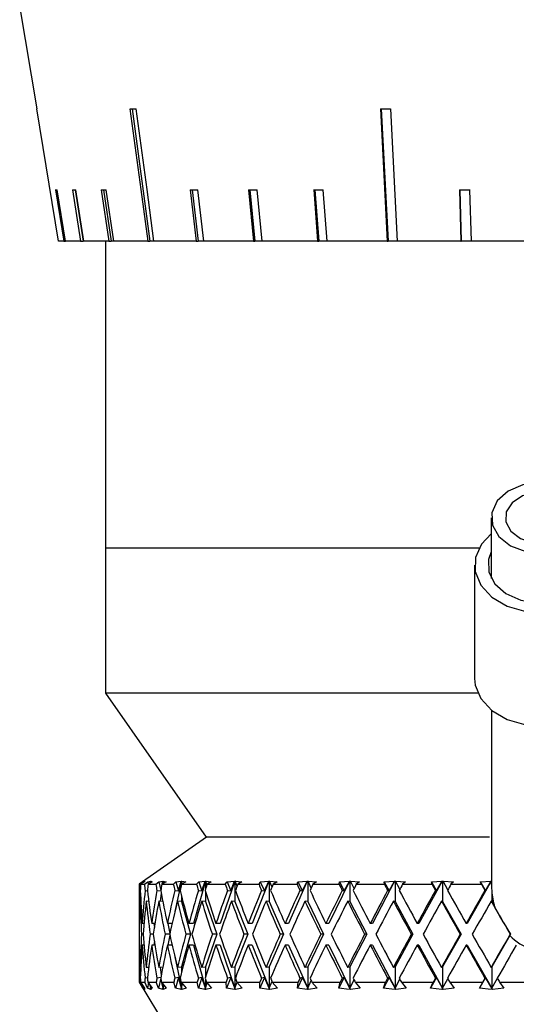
# Model space of a CAD drawing. Header units: inches. Extents: x 2.6 to 39.6, y 3.9 to 32.3.
# Tile 14 of 74: x 4.2 to 5.1, y 12.3 to 14.1. Entities that reach past the tile are written whole.
import ezdxf

# ---------------------------------------------------------------- set-up
doc = ezdxf.new("R2010")
doc.units = ezdxf.units.IN
doc.header["$MEASUREMENT"] = 0

msp = doc.modelspace()

# ---------------------------------------------------------------- linework, layer by layer
at = {"color": 7, "linetype": 'Continuous', "lineweight": 25}
for p, q in [((4.1617, 14.1268), (4.1934, 13.9354)), ((4.1935, 13.9355), (4.1934, 13.9354)), ((4.2343, 13.6888), (4.1935, 13.9355)), ((4.3713, 13.9354), (4.4043, 13.6888)), ((4.834, 13.9355), (4.8466, 13.6888)), ((4.8355, 13.9354), (4.8482, 13.6888)), ((4.8656, 13.6888), (4.853, 13.9355)), ((4.2282, 13.7845), (4.2438, 13.6888)), ((4.2469, 13.6888), (4.2313, 13.7845)), ((4.2602, 13.7845), (4.2752, 13.6888)), ((4.2649, 13.7845), (4.28, 13.6888)), ((4.2814, 13.6888), (4.2664, 13.7845)), ((4.3137, 13.7845), (4.3278, 13.6888)), ((4.3182, 13.7845), (4.3323, 13.6888)), ((4.3369, 13.6888), (4.3228, 13.7845)), ((4.4796, 13.7845), (4.4908, 13.6888)), ((4.4831, 13.7845), (4.4943, 13.6888)), ((4.5049, 13.6888), (4.4937, 13.7845)), ((4.5879, 13.7845), (4.5972, 13.6888)), ((4.5908, 13.7845), (4.6001, 13.6888)), ((4.6133, 13.6888), (4.604, 13.7845)), ((4.7096, 13.7845), (4.7167, 13.6888)), ((4.7118, 13.7845), (4.719, 13.6888)), ((4.7346, 13.6888), (4.7274, 13.7845)), ((4.9811, 13.7845), (4.9836, 13.6888)), ((4.9819, 13.7845), (4.9843, 13.6888)), ((5.0033, 13.6888), (5.0008, 13.7845)), ((4.2438, 13.6888), (4.2343, 13.6888)), ((4.2438, 13.6888), (4.2469, 13.6888)), ((4.2752, 13.6888), (4.2469, 13.6888)), ((4.2752, 13.6888), (4.28, 13.6888)), ((4.2814, 13.6888), (4.28, 13.6888)), ((4.3278, 13.6888), (4.2814, 13.6888)), ((4.3217, 13.6888), (4.3217, 13.1178)), ((4.3278, 13.6888), (4.3323, 13.6888)), ((4.3369, 13.6888), (4.3323, 13.6888)), ((4.4003, 13.6888), (4.3369, 13.6888)), ((4.4003, 13.6888), (4.4043, 13.6888)), ((4.412, 13.6888), (4.4043, 13.6888)), ((4.4908, 13.6888), (4.412, 13.6888)), ((4.4908, 13.6888), (4.4943, 13.6888)), ((4.5049, 13.6888), (4.4943, 13.6888)), ((4.5972, 13.6888), (4.5049, 13.6888)), ((4.5972, 13.6888), (4.6001, 13.6888)), ((4.6133, 13.6888), (4.6001, 13.6888)), ((4.7167, 13.6888), (4.6133, 13.6888)), ((4.7167, 13.6888), (4.719, 13.6888)), ((4.7346, 13.6888), (4.719, 13.6888)), ((4.8466, 13.6888), (4.7346, 13.6888)), ((4.8466, 13.6888), (4.8482, 13.6888)), ((4.8656, 13.6888), (4.8482, 13.6888)), ((4.9836, 13.6888), (4.8656, 13.6888)), ((4.9836, 13.6888), (4.9843, 13.6888)), ((5.0033, 13.6888), (4.9843, 13.6888)), ((5.1242, 13.6888), (5.0033, 13.6888)), ((5.0405, 13.1742), (5.0405, 13.0612)), ((4.3217, 13.1178), (4.3217, 12.8473)), ((5.0177, 13.1178), (4.3217, 13.1178)), ((5.0092, 13.0858), (5.0092, 12.8747)), ((4.3217, 12.8473), (4.5092, 12.5798)), ((5.0154, 12.8473), (4.3217, 12.8473)), ((5.0407, 12.816), (5.0407, 12.4876)), ((4.5099, 12.5798), (4.3842, 12.4918)), ((5.0369, 12.5798), (4.5092, 12.5798)), ((4.3842, 12.4918), (4.3842, 12.4188)), ((4.3842, 12.4918), (4.3848, 12.4918)), ((4.3848, 12.4918), (4.3915, 12.4966)), ((4.3942, 12.4966), (4.3871, 12.4918)), ((4.3871, 12.4918), (4.3943, 12.4918)), ((4.3915, 12.4966), (4.3941, 12.4977)), ((4.3915, 12.4966), (4.3917, 12.4949)), ((4.3941, 12.4977), (4.394, 12.4965)), ((4.3941, 12.4977), (4.3942, 12.4978)), ((4.3943, 12.4978), (4.3942, 12.4977)), ((4.3942, 12.4978), (4.3943, 12.4978)), ((4.3942, 12.4978), (4.3942, 12.4978)), ((4.3942, 12.4966), (4.3942, 12.4978)), ((4.3942, 12.4977), (4.3942, 12.4966)), ((4.3943, 12.4918), (4.4006, 12.4966)), ((4.4006, 12.4966), (4.4056, 12.4977)), ((4.4006, 12.4966), (4.4012, 12.4919)), ((4.4086, 12.4966), (4.4011, 12.4918)), ((4.4011, 12.4918), (4.4155, 12.4918)), ((4.4052, 12.4944), (4.4056, 12.4977)), ((4.4058, 12.4978), (4.4055, 12.4947)), ((4.4056, 12.4977), (4.4058, 12.4978)), ((4.4058, 12.4978), (4.4059, 12.4978)), ((4.4059, 12.4978), (4.4061, 12.4978)), ((4.4059, 12.4978), (4.4059, 12.4949)), ((4.4061, 12.4978), (4.406, 12.4977)), ((4.406, 12.4977), (4.4086, 12.4966)), ((4.4062, 12.4951), (4.406, 12.4977)), ((4.4155, 12.4918), (4.4212, 12.4966)), ((4.4212, 12.4966), (4.4287, 12.4977)), ((4.4212, 12.4966), (4.4246, 12.4804)), ((4.4344, 12.4966), (4.4268, 12.4918)), ((4.4268, 12.4918), (4.4481, 12.4918)), ((4.4275, 12.4923), (4.4287, 12.4977)), ((4.4288, 12.4978), (4.4281, 12.4926)), ((4.4287, 12.4977), (4.4288, 12.4978)), ((4.4288, 12.4978), (4.4291, 12.4978)), ((4.4291, 12.4978), (4.4294, 12.4978)), ((4.4291, 12.4978), (4.4291, 12.4933)), ((4.4294, 12.4978), (4.4293, 12.4977)), ((4.4293, 12.4977), (4.4344, 12.4966)), ((4.4299, 12.4938), (4.4293, 12.4977)), ((4.4481, 12.4918), (4.453, 12.4966)), ((4.463, 12.4978), (4.4509, 12.4409)), ((4.453, 12.4966), (4.4628, 12.4977)), ((4.453, 12.4966), (4.4577, 12.4795)), ((4.4577, 12.4795), (4.4628, 12.4977)), ((4.4628, 12.4977), (4.463, 12.4978)), ((4.463, 12.4978), (4.4633, 12.4978)), ((4.4633, 12.4978), (4.4638, 12.4978)), ((4.4633, 12.4978), (4.4633, 12.491)), ((4.4712, 12.4966), (4.4635, 12.4918)), ((4.4635, 12.4918), (4.4914, 12.4918)), ((4.4638, 12.4978), (4.4637, 12.4977)), ((4.4637, 12.4977), (4.4712, 12.4966)), ((4.4648, 12.4926), (4.4637, 12.4977)), ((4.5077, 12.4978), (4.4858, 12.4188)), ((4.4914, 12.4918), (4.4956, 12.4966)), ((4.4956, 12.4966), (4.5076, 12.4977)), ((4.4956, 12.4966), (4.5014, 12.4795)), ((4.5014, 12.4795), (4.5076, 12.4977)), ((4.5076, 12.4977), (4.5077, 12.4978)), ((4.5077, 12.4978), (4.5082, 12.4978)), ((4.5082, 12.4978), (4.5087, 12.4978)), ((4.5082, 12.4978), (4.5082, 12.4833)), ((4.5087, 12.4978), (4.5087, 12.4977)), ((4.5087, 12.4977), (4.5185, 12.4966)), ((4.5106, 12.4908), (4.5087, 12.4977)), ((4.5185, 12.4966), (4.5109, 12.4918)), ((4.5109, 12.4918), (4.5449, 12.4918)), ((4.5624, 12.4978), (4.5356, 12.4188)), ((4.5449, 12.4918), (4.5482, 12.4966)), ((4.5482, 12.4966), (4.5622, 12.4977)), ((4.5482, 12.4966), (4.555, 12.4795)), ((4.555, 12.4795), (4.5622, 12.4977)), ((4.5622, 12.4977), (4.5624, 12.4978)), ((4.5624, 12.4978), (4.5629, 12.4978)), ((4.5629, 12.4978), (4.5636, 12.4978)), ((4.5629, 12.4978), (4.5629, 12.4595)), ((4.5636, 12.4978), (4.5635, 12.4977)), ((4.5635, 12.4977), (4.5755, 12.4966)), ((4.5668, 12.4882), (4.5635, 12.4977)), ((4.5755, 12.4966), (4.5681, 12.4918)), ((4.5681, 12.4918), (4.6077, 12.4918)), ((4.626, 12.4978), (4.5948, 12.4188)), ((4.6077, 12.4918), (4.6101, 12.4966)), ((4.6101, 12.4966), (4.6259, 12.4977)), ((4.6101, 12.4966), (4.6177, 12.4795)), ((4.6177, 12.4795), (4.6259, 12.4977)), ((4.6259, 12.4977), (4.626, 12.4978)), ((4.626, 12.4978), (4.6267, 12.4978)), ((4.6267, 12.4978), (4.6274, 12.4978)), ((4.6267, 12.4978), (4.6267, 12.4595)), ((4.6274, 12.4978), (4.6273, 12.4977)), ((4.6273, 12.4977), (4.6413, 12.4966)), ((4.6319, 12.4864), (4.6273, 12.4977)), ((4.6413, 12.4966), (4.6342, 12.4918)), ((4.6342, 12.4918), (4.6788, 12.4918)), ((4.6977, 12.4978), (4.6625, 12.4188)), ((4.6788, 12.4918), (4.6803, 12.4966)), ((4.6803, 12.4966), (4.6976, 12.4977)), ((4.6803, 12.4966), (4.6886, 12.4795)), ((4.6886, 12.4795), (4.6976, 12.4977)), ((4.6976, 12.4977), (4.6977, 12.4978)), ((4.6977, 12.4978), (4.6984, 12.4978)), ((4.6984, 12.4978), (4.6992, 12.4978)), ((4.6984, 12.4978), (4.6984, 12.4595)), ((4.6992, 12.4978), (4.6992, 12.4977)), ((4.6992, 12.4977), (4.7149, 12.4966)), ((4.7049, 12.4849), (4.6992, 12.4977)), ((4.7149, 12.4966), (4.7082, 12.4918)), ((4.7082, 12.4918), (4.7571, 12.4918)), ((4.7762, 12.4978), (4.7377, 12.4188)), ((4.7571, 12.4918), (4.7576, 12.4966)), ((4.7576, 12.4966), (4.7761, 12.4977)), ((4.7576, 12.4966), (4.7665, 12.4795)), ((4.7665, 12.4795), (4.7761, 12.4977)), ((4.7761, 12.4977), (4.7762, 12.4978)), ((4.7762, 12.4978), (4.777, 12.4978)), ((4.777, 12.4978), (4.7779, 12.4978)), ((4.777, 12.4978), (4.777, 12.4595)), ((4.7779, 12.4978), (4.7779, 12.4977)), ((4.7779, 12.4977), (4.7951, 12.4966)), ((4.7848, 12.4837), (4.7779, 12.4977)), ((4.7951, 12.4966), (4.789, 12.4918)), ((4.789, 12.4918), (4.8413, 12.4918)), ((4.8604, 12.4978), (4.8191, 12.4188)), ((4.8409, 12.4966), (4.8603, 12.4977)), ((4.8413, 12.4918), (4.8409, 12.4966)), ((4.8409, 12.4966), (4.8502, 12.4795)), ((4.8502, 12.4795), (4.8603, 12.4977)), ((4.8603, 12.4977), (4.8604, 12.4978)), ((4.8604, 12.4978), (4.8613, 12.4978)), ((4.8613, 12.4978), (4.8622, 12.4978)), ((4.8613, 12.4978), (4.8613, 12.4595)), ((4.8622, 12.4978), (4.8622, 12.4977)), ((4.8622, 12.4977), (4.8807, 12.4966)), ((4.8701, 12.4826), (4.8622, 12.4977)), ((4.8807, 12.4966), (4.8751, 12.4918)), ((4.8751, 12.4918), (4.9301, 12.4918)), ((4.9489, 12.4978), (4.9056, 12.4188)), ((4.9288, 12.4966), (4.9488, 12.4977)), ((4.9301, 12.4918), (4.9288, 12.4966)), ((4.9288, 12.4966), (4.9384, 12.4795)), ((4.9384, 12.4795), (4.9488, 12.4977)), ((4.9488, 12.4977), (4.9489, 12.4978)), ((4.9489, 12.4978), (4.9498, 12.4978)), ((4.9498, 12.4978), (4.9508, 12.4978)), ((4.9498, 12.4978), (4.9498, 12.4595)), ((4.9508, 12.4978), (4.9508, 12.4977)), ((4.9508, 12.4977), (4.9702, 12.4966)), ((4.9597, 12.4817), (4.9508, 12.4977)), ((4.9702, 12.4966), (4.9654, 12.4918)), ((4.9654, 12.4918), (5.0222, 12.4918)), ((5.0404, 12.4978), (4.9956, 12.4188)), ((5.0199, 12.4966), (5.0403, 12.4977)), ((5.0222, 12.4918), (5.0199, 12.4966)), ((5.0199, 12.4966), (5.0297, 12.4795)), ((5.0297, 12.4795), (5.0403, 12.4977)), ((5.0403, 12.4977), (5.0404, 12.4978)), ((5.0404, 12.4978), (5.0405, 12.4978)), ((4.3865, 12.4802), (4.3851, 12.4804)), ((4.3954, 12.4804), (4.3998, 12.4799)), ((4.4174, 12.4804), (4.4247, 12.4795)), ((4.4256, 12.4752), (4.4234, 12.4601)), ((4.4508, 12.4804), (4.4577, 12.4795)), ((4.4633, 12.4698), (4.4633, 12.4595)), ((4.4949, 12.4804), (4.5014, 12.4795)), ((4.5082, 12.4774), (4.5082, 12.4595)), ((4.549, 12.4804), (4.555, 12.4795)), ((4.6124, 12.4804), (4.6177, 12.4795)), ((4.6841, 12.4804), (4.6886, 12.4795)), ((4.7628, 12.4804), (4.7665, 12.4795)), ((4.8474, 12.4804), (4.8502, 12.4795)), ((4.9365, 12.4804), (4.9384, 12.4795)), ((5.0288, 12.4804), (5.0297, 12.4795)), ((5.0413, 12.4799), (5.0413, 12.4595)), ((4.3857, 12.4604), (4.3875, 12.4602)), ((4.4023, 12.4599), (4.3975, 12.4604)), ((4.4286, 12.4595), (4.4209, 12.4604)), ((4.4633, 12.4595), (4.4556, 12.4604)), ((4.4633, 12.4595), (4.4802, 12.3988)), ((4.5082, 12.4595), (4.501, 12.4604)), ((4.5082, 12.4595), (4.5288, 12.3988)), ((4.5629, 12.4595), (4.5563, 12.4604)), ((4.5629, 12.4595), (4.5869, 12.3988)), ((4.6267, 12.4595), (4.6208, 12.4604)), ((4.6267, 12.4595), (4.6536, 12.3988)), ((4.6984, 12.4595), (4.6934, 12.4604)), ((4.6984, 12.4595), (4.728, 12.3988)), ((4.777, 12.4595), (4.7729, 12.4604)), ((4.777, 12.4595), (4.8087, 12.3988)), ((4.8613, 12.4595), (4.8581, 12.4604)), ((4.8613, 12.4595), (4.8946, 12.3988)), ((4.9498, 12.4595), (4.9477, 12.4604)), ((4.9498, 12.4595), (4.9842, 12.3988)), ((5.0413, 12.4595), (5.0402, 12.4604)), ((5.0413, 12.4595), (5.0468, 12.4499)), ((4.3846, 12.4188), (4.3842, 12.4188)), ((4.3934, 12.4188), (4.3901, 12.4188)), ((4.4139, 12.4188), (4.4078, 12.4188)), ((4.4117, 12.4188), (4.4127, 12.4117)), ((4.4457, 12.4188), (4.4369, 12.4188)), ((4.4377, 12.4188), (4.4416, 12.4005)), ((4.4858, 12.4188), (4.477, 12.4188)), ((4.5356, 12.4188), (4.5275, 12.4188)), ((4.5948, 12.4188), (4.5875, 12.4188)), ((4.6625, 12.4188), (4.6562, 12.4188)), ((4.7377, 12.4188), (4.7324, 12.4188)), ((4.8191, 12.4188), (4.8149, 12.4188)), ((4.9056, 12.4188), (4.9025, 12.4188)), ((4.9956, 12.4188), (4.9937, 12.4188)), ((4.3917, 12.3988), (4.3888, 12.3988)), ((4.4107, 12.3988), (4.405, 12.3988)), ((4.4412, 12.3988), (4.4327, 12.3988)), ((4.4416, 12.3972), (4.4377, 12.3788)), ((4.4802, 12.3988), (4.4633, 12.3382)), ((4.4802, 12.3988), (4.4715, 12.3988)), ((4.5288, 12.3988), (4.5082, 12.3382)), ((4.5288, 12.3988), (4.5207, 12.3988)), ((4.5869, 12.3988), (4.5629, 12.3382)), ((4.5869, 12.3988), (4.5797, 12.3988)), ((4.6536, 12.3988), (4.6267, 12.3382)), ((4.6536, 12.3988), (4.6473, 12.3988)), ((4.728, 12.3988), (4.6984, 12.3382)), ((4.728, 12.3988), (4.7227, 12.3988)), ((4.8087, 12.3988), (4.777, 12.3382)), ((4.8087, 12.3988), (4.8045, 12.3988)), ((4.8946, 12.3988), (4.8613, 12.3382)), ((4.8946, 12.3988), (4.8915, 12.3988)), ((4.9842, 12.3988), (4.9498, 12.3382)), ((4.9842, 12.3988), (4.9824, 12.3988)), ((5.075, 12.3967), (5.0413, 12.3382)), ((5.076, 12.3988), (5.0756, 12.3988)), ((4.3842, 12.3788), (4.3842, 12.3098)), ((4.3846, 12.3788), (4.3842, 12.3788)), ((4.3934, 12.3788), (4.3901, 12.3788)), ((4.4139, 12.3788), (4.4078, 12.3788)), ((4.4127, 12.3859), (4.4117, 12.3788)), ((4.4457, 12.3788), (4.4369, 12.3788)), ((4.4858, 12.3788), (4.477, 12.3788)), ((4.4858, 12.3788), (4.5082, 12.2982)), ((4.5356, 12.3788), (4.5275, 12.3788)), ((4.5356, 12.3788), (4.5629, 12.2982)), ((4.5948, 12.3788), (4.5875, 12.3788)), ((4.5948, 12.3788), (4.6267, 12.2982)), ((4.6625, 12.3788), (4.6562, 12.3788)), ((4.6625, 12.3788), (4.6984, 12.2982)), ((4.7377, 12.3788), (4.7324, 12.3788)), ((4.7377, 12.3788), (4.777, 12.2982)), ((4.8191, 12.3788), (4.8149, 12.3788)), ((4.8191, 12.3788), (4.8613, 12.2982)), ((4.9056, 12.3788), (4.9025, 12.3788)), ((4.9056, 12.3788), (4.9498, 12.2982)), ((4.9956, 12.3788), (4.9937, 12.3788)), ((4.9956, 12.3788), (5.0413, 12.2982)), ((4.4509, 12.3568), (4.4633, 12.2982)), ((4.3875, 12.3375), (4.3857, 12.3373)), ((4.3975, 12.3373), (4.4023, 12.3378)), ((4.4209, 12.3373), (4.4286, 12.3381)), ((4.4234, 12.3375), (4.4256, 12.3224)), ((4.4556, 12.3373), (4.4633, 12.3382)), ((4.4633, 12.3382), (4.4633, 12.3279)), ((4.501, 12.3373), (4.5082, 12.3382)), ((4.5082, 12.3382), (4.5082, 12.3202)), ((4.5563, 12.3373), (4.5629, 12.3382)), ((4.5629, 12.3382), (4.5629, 12.2982)), ((4.6208, 12.3373), (4.6267, 12.3382)), ((4.6267, 12.3382), (4.6267, 12.2982)), ((4.6934, 12.3373), (4.6984, 12.3382)), ((4.6984, 12.3382), (4.6984, 12.2982)), ((4.7729, 12.3373), (4.777, 12.3382)), ((4.777, 12.3382), (4.777, 12.2982)), ((4.8581, 12.3373), (4.8613, 12.3382)), ((4.8613, 12.3382), (4.8613, 12.2982)), ((4.9477, 12.3373), (4.9498, 12.3382)), ((4.9498, 12.3382), (4.9498, 12.2982)), ((5.0402, 12.3373), (5.0413, 12.3382)), ((5.0413, 12.3382), (5.0413, 12.2982)), ((4.3851, 12.3173), (4.3865, 12.3174)), ((4.3998, 12.3178), (4.3954, 12.3173)), ((4.4247, 12.3181), (4.4174, 12.3173)), ((4.4246, 12.3172), (4.4207, 12.2987)), ((4.4577, 12.3181), (4.4508, 12.3173)), ((4.4577, 12.3181), (4.4523, 12.2987)), ((4.4633, 12.2982), (4.4577, 12.3181)), ((4.5014, 12.3181), (4.4948, 12.2987)), ((4.5014, 12.3181), (4.4949, 12.3173)), ((4.5082, 12.2982), (4.5014, 12.3181)), ((4.555, 12.3181), (4.5473, 12.2987)), ((4.555, 12.3181), (4.549, 12.3173)), ((4.5629, 12.2982), (4.555, 12.3181)), ((4.6177, 12.3181), (4.6091, 12.2987)), ((4.6177, 12.3181), (4.6124, 12.3173)), ((4.6267, 12.2982), (4.6177, 12.3181)), ((4.6886, 12.3181), (4.6792, 12.2987)), ((4.6886, 12.3181), (4.6841, 12.3173)), ((4.6984, 12.2982), (4.6886, 12.3181)), ((4.7665, 12.3181), (4.7564, 12.2987)), ((4.7665, 12.3181), (4.7628, 12.3173)), ((4.777, 12.2982), (4.7665, 12.3181)), ((4.8502, 12.3181), (4.8396, 12.2987)), ((4.8502, 12.3181), (4.8474, 12.3173)), ((4.8613, 12.2982), (4.8502, 12.3181)), ((4.9384, 12.3181), (4.9274, 12.2987)), ((4.9384, 12.3181), (4.9365, 12.3173)), ((4.9498, 12.2982), (4.9384, 12.3181)), ((5.0297, 12.3181), (5.0185, 12.2987)), ((5.0297, 12.3181), (5.0288, 12.3173)), ((5.0413, 12.2982), (5.0297, 12.3181)), ((5.0413, 12.2982), (5.052, 12.3168)), ((4.3842, 12.3098), (4.7342, 11.7348)), ((4.3842, 12.3098), (4.3849, 12.3098)), ((4.3914, 12.2987), (4.3849, 12.3098)), ((4.3869, 12.3098), (4.3942, 12.2987)), ((4.3869, 12.3098), (4.3947, 12.3098)), ((4.3916, 12.3026), (4.3914, 12.2987)), ((4.3941, 12.2959), (4.3914, 12.2987)), ((4.3942, 12.2988), (4.3942, 12.2982)), ((4.3942, 12.2987), (4.3942, 12.2959)), ((4.4002, 12.2987), (4.3947, 12.3098)), ((4.4016, 12.3085), (4.4002, 12.2987)), ((4.4056, 12.2959), (4.4002, 12.2987)), ((4.4007, 12.3098), (4.4088, 12.2987)), ((4.4007, 12.3098), (4.4162, 12.3098)), ((4.4059, 12.2982), (4.4051, 12.3037)), ((4.4055, 12.3031), (4.4059, 12.2982)), ((4.4059, 12.3026), (4.4059, 12.2982)), ((4.4059, 12.2982), (4.4062, 12.3022)), ((4.4088, 12.2987), (4.4061, 12.2959)), ((4.4207, 12.2987), (4.4162, 12.3098)), ((4.4286, 12.2959), (4.4207, 12.2987)), ((4.426, 12.3098), (4.4347, 12.2987)), ((4.426, 12.3098), (4.449, 12.3098)), ((4.4291, 12.2982), (4.4268, 12.3088)), ((4.4277, 12.3077), (4.4291, 12.2982)), ((4.4291, 12.3059), (4.4291, 12.2982)), ((4.4291, 12.2982), (4.43, 12.3047)), ((4.4347, 12.2987), (4.4294, 12.2959)), ((4.4523, 12.2987), (4.449, 12.3098)), ((4.4627, 12.2959), (4.4523, 12.2987)), ((4.4625, 12.3098), (4.4717, 12.2987)), ((4.4625, 12.3098), (4.4926, 12.3098)), ((4.4633, 12.3088), (4.4633, 12.2982)), ((4.4633, 12.2982), (4.4651, 12.3066)), ((4.4717, 12.2987), (4.4638, 12.2959)), ((4.4948, 12.2987), (4.4926, 12.3098)), ((4.5074, 12.2959), (4.4948, 12.2987)), ((4.5082, 12.3143), (4.5082, 12.2982)), ((4.5082, 12.2982), (4.511, 12.3082)), ((4.5192, 12.2987), (4.5088, 12.2959)), ((4.5096, 12.3098), (4.5192, 12.2987)), ((4.5096, 12.3098), (4.5463, 12.3098)), ((4.5473, 12.2987), (4.5463, 12.3098)), ((4.562, 12.2959), (4.5473, 12.2987)), ((4.5629, 12.2982), (4.5668, 12.3096)), ((4.5763, 12.2987), (4.5637, 12.2959)), ((4.5666, 12.3098), (4.5763, 12.2987)), ((4.5666, 12.3098), (4.6093, 12.3098)), ((4.6091, 12.2987), (4.6093, 12.3098)), ((4.6257, 12.2959), (4.6091, 12.2987)), ((4.6267, 12.2982), (4.6319, 12.3113)), ((4.6423, 12.2987), (4.6276, 12.2959)), ((4.6325, 12.3098), (4.6423, 12.2987)), ((4.6325, 12.3098), (4.6806, 12.3098)), ((4.6792, 12.2987), (4.6806, 12.3098)), ((4.6973, 12.2959), (4.6792, 12.2987)), ((4.6984, 12.2982), (4.7049, 12.3128)), ((4.716, 12.2987), (4.6994, 12.2959)), ((4.7063, 12.3098), (4.716, 12.2987)), ((4.7063, 12.3098), (4.7591, 12.3098)), ((4.7564, 12.2987), (4.7591, 12.3098)), ((4.7758, 12.2959), (4.7564, 12.2987)), ((4.777, 12.2982), (4.7848, 12.314)), ((4.7963, 12.2987), (4.7781, 12.2959)), ((4.7869, 12.3098), (4.7963, 12.2987)), ((4.7869, 12.3098), (4.8434, 12.3098)), ((4.8396, 12.2987), (4.8434, 12.3098)), ((4.86, 12.2959), (4.8396, 12.2987)), ((4.8613, 12.2982), (4.8701, 12.315)), ((4.8819, 12.2987), (4.8625, 12.2959)), ((4.873, 12.3098), (4.8819, 12.2987)), ((4.873, 12.3098), (4.9324, 12.3098)), ((4.9274, 12.2987), (4.9324, 12.3098)), ((4.9485, 12.2959), (4.9274, 12.2987)), ((4.9498, 12.2982), (4.9597, 12.316)), ((4.9715, 12.2987), (4.9511, 12.2959)), ((4.9631, 12.3098), (4.9715, 12.2987)), ((4.9631, 12.3098), (5.0245, 12.3098)), ((5.0185, 12.2987), (5.0245, 12.3098)), ((5.04, 12.2959), (5.0185, 12.2987)), ((5.0637, 12.2987), (5.0426, 12.2959)), ((5.056, 12.3098), (5.1183, 12.3098)), ((5.056, 12.3098), (5.0637, 12.2987)), ((4.3942, 12.2982), (4.3929, 12.298)), ((4.3929, 12.298), (4.3941, 12.2959)), ((4.3942, 12.2959), (4.3929, 12.298)), ((4.4045, 12.298), (4.4059, 12.2982)), ((4.4045, 12.298), (4.4056, 12.2959)), ((4.4061, 12.2959), (4.4045, 12.298)), ((4.4059, 12.2982), (4.4061, 12.2959)), ((4.4277, 12.298), (4.4291, 12.2982)), ((4.4277, 12.298), (4.4286, 12.2959)), ((4.4294, 12.2959), (4.4277, 12.298)), ((4.4291, 12.2982), (4.4294, 12.2959)), ((4.4621, 12.298), (4.4633, 12.2982)), ((4.4621, 12.298), (4.4627, 12.2959)), ((4.4638, 12.2959), (4.4621, 12.298)), ((4.4633, 12.2982), (4.4638, 12.2959)), ((4.507, 12.298), (4.5082, 12.2982)), ((4.507, 12.298), (4.5074, 12.2959)), ((4.5088, 12.2959), (4.507, 12.298)), ((4.5082, 12.2982), (4.5088, 12.2959)), ((4.5619, 12.298), (4.5629, 12.2982)), ((4.5619, 12.298), (4.562, 12.2959)), ((4.5637, 12.2959), (4.5619, 12.298)), ((4.5629, 12.2982), (4.5637, 12.2959)), ((4.6257, 12.298), (4.6267, 12.2982)), ((4.6257, 12.298), (4.6257, 12.2959)), ((4.6276, 12.2959), (4.6257, 12.298)), ((4.6267, 12.2982), (4.6276, 12.2959)), ((4.6976, 12.298), (4.6973, 12.2959)), ((4.6976, 12.298), (4.6984, 12.2982)), ((4.6994, 12.2959), (4.6976, 12.298)), ((4.6984, 12.2982), (4.6994, 12.2959)), ((4.7764, 12.298), (4.7758, 12.2959)), ((4.7764, 12.298), (4.777, 12.2982)), ((4.7781, 12.2959), (4.7764, 12.298)), ((4.777, 12.2982), (4.7781, 12.2959)), ((4.8608, 12.298), (4.86, 12.2959)), ((4.8608, 12.298), (4.8613, 12.2982)), ((4.8625, 12.2959), (4.8608, 12.298)), ((4.8613, 12.2982), (4.8625, 12.2959)), ((4.9495, 12.298), (4.9485, 12.2959)), ((4.9495, 12.298), (4.9498, 12.2982)), ((4.9511, 12.2959), (4.9495, 12.298)), ((4.9498, 12.2982), (4.9511, 12.2959)), ((5.0411, 12.298), (5.04, 12.2959)), ((5.0411, 12.298), (5.0413, 12.2982)), ((5.0426, 12.2959), (5.0411, 12.298)), ((5.0413, 12.2982), (5.0426, 12.2959))]:
    msp.add_line(p, q, dxfattribs=at)
at = {"color": 7, "linetype": 'Continuous', "lineweight": 25, "flags": 128}
for points in [[(4.3672, 13.9355), (4.3874, 13.7849), (4.4003, 13.6888)], [(4.412, 13.6888), (4.3992, 13.7849), (4.379, 13.9355)], [(5.0546, 13.1392), (5.0763, 13.1221), (5.105, 13.1112), (5.1372, 13.1079), (5.1691, 13.1126), (5.1967, 13.1248), (5.2169, 13.1429), (5.227, 13.1647), (5.226, 13.1878), (5.2139, 13.2091), (5.1922, 13.2263), (5.1635, 13.2372), (5.1312, 13.2404), (5.0994, 13.2357), (5.0717, 13.2236), (5.0516, 13.2055), (5.0414, 13.1836), (5.0425, 13.1606), (5.0546, 13.1392)], [(5.0769, 13.149), (5.0949, 13.1354), (5.1188, 13.1277), (5.1452, 13.1271), (5.1698, 13.1336), (5.1891, 13.1463), (5.1999, 13.1633), (5.2008, 13.1819), (5.1916, 13.1993), (5.1736, 13.2129), (5.1496, 13.2206), (5.1233, 13.2213), (5.0986, 13.2147), (5.0794, 13.202), (5.0685, 13.1851), (5.0676, 13.1664), (5.0769, 13.149)], [(5.0405, 13.1442), (5.0223, 13.1252), (5.0109, 13.1001), (5.0104, 13.0738), (5.0209, 13.0485), (5.0415, 13.0265), (5.0703, 13.0098), (5.1048, 12.9999), (5.1419, 12.9976), (5.1783, 13.0031), (5.2108, 13.0159), (5.2366, 13.035), (5.2532, 13.0586), (5.2532, 13.0586)], [(5.0405, 13.1104), (5.0353, 13.0962), (5.0359, 13.0729), (5.0472, 13.051), (5.0678, 13.0329), (5.0957, 13.0205), (5.1278, 13.0152), (5.1605, 13.0176), (5.1904, 13.0273), (5.2142, 13.0434), (5.2294, 13.064), (5.2294, 13.064)], [(5.0092, 12.8747), (5.0104, 12.8627), (5.0209, 12.8374), (5.0415, 12.8155), (5.0703, 12.7988), (5.1048, 12.7888), (5.1419, 12.7865), (5.1783, 12.792), (5.2108, 12.8049), (5.2366, 12.8239), (5.2532, 12.8475)]]:
    msp.add_lwpolyline(points, dxfattribs=at)
at = {"color": 7, "linetype": 'Continuous', "lineweight": 25}
for centre, major_axis, ratio, start_param, end_param in [((5.1557, 14.0956), (0.9671, 0.1308), 0.095551, 3.746473, 3.767156), ((5.1424, 14.0956), (0.967, 0.0507), 0.15705, 4.379535, 4.400219), ((5.1597, 13.9404), (0.9416, 0.154), 0.02521, 3.283866, 3.305114), ((5.1588, 13.9404), (0.9416, 0.1486), 0.049895, 3.437142, 3.45839), ((5.1572, 13.9404), (0.9415, 0.1397), 0.073522, 3.591151, 3.612399), ((5.1525, 13.9404), (0.9414, 0.1117), 0.11544, 3.902478, 3.923726), ((5.1494, 13.9404), (0.9413, 0.0933), 0.132649, 4.060123, 4.081371), ((5.1459, 13.9404), (0.9413, 0.0723), 0.146669, 4.219102, 4.24035), ((5.1383, 13.9404), (0.9413, 0.0251), 0.163433, 4.540276, 4.561524), ((5.1342, 12.3788), (-0.1391, 1.2966), 0.568385, 1.422801, 1.43163), ((5.1342, 12.3788), (0, 1.299), 0.57735, 1.483709, 1.492537), ((5.1342, 12.3788), (-0.2662, 1.291), 0.543131, 1.372173, 1.381001), ((5.1342, 12.3788), (0.1391, 1.2966), 0.568385, 1.544617, 1.553445), ((5.1342, 12.3788), (-0.3749, 1.2851), 0.505471, 1.337327, 1.346155), ((5.1342, 12.3788), (0.2662, 1.291), 0.543131, 1.595245, 1.604073), ((5.1342, 12.3788), (-0.4644, 1.2814), 0.459607, 1.318657, 1.327485), ((5.1342, 12.3788), (0.3749, 1.2851), 0.505471, 1.630091, 1.63892), ((5.1342, 12.3788), (-0.5371, 1.2803), 0.408882, 1.313849, 1.322677), ((5.1342, 12.3788), (0.4644, 1.2814), 0.459607, 1.648761, 1.65759), ((5.1342, 12.3788), (-0.5957, 1.2817), 0.355558, 1.319935, 1.328763), ((5.1342, 12.3788), (0.5371, 1.2803), 0.408882, 1.65357, 1.662398), ((5.1342, 12.3788), (-0.6426, 1.2846), 0.301024, 1.334237, 1.343065), ((5.1342, 12.3788), (0.5957, 1.2817), 0.355558, 1.647483, 1.656311), ((5.1342, 12.3788), (-0.6797, 1.2882), 0.246069, 1.354596, 1.363424), ((5.1342, 12.3788), (0.6426, 1.2846), 0.301024, 1.633181, 1.64201), ((5.1342, 12.3788), (-0.7082, 1.292), 0.191101, 1.379337, 1.388166), ((5.1342, 12.3788), (0.6797, 1.2882), 0.246069, 1.612822, 1.62165), ((5.1342, 12.3788), (-0.7289, 1.2952), 0.136294, 1.407156, 1.415984), ((5.1342, 12.3788), (0.7082, 1.292), 0.191101, 1.588081, 1.596909), ((5.1342, 12.3788), (-0.7425, 1.2976), 0.08168, 1.437008, 1.445836), ((5.1342, 12.3788), (0.7289, 1.2952), 0.136294, 1.560262, 1.569091), ((5.1342, 12.3788), (-0.7492, 1.2989), 0.027209, 1.468017, 1.476845), ((5.1342, 12.5151), (0.0237, 0.1328), 0.683068, 1.821712, 1.958374), ((5.1342, 12.4188), (0, 1.299), 0.57735, 1.523392, 1.570796), ((5.1342, 12.4188), (-0.1391, 1.2966), 0.568385, 1.462484, 1.509888), ((5.1342, 12.4188), (0.1391, 1.2966), 0.568385, 1.584299, 1.631704), ((5.1342, 12.4188), (-0.2662, 1.291), 0.543131, 1.411856, 1.45926), ((5.1342, 12.4188), (0.2662, 1.291), 0.543131, 1.634927, 1.682332), ((5.1342, 12.4188), (-0.3749, 1.2851), 0.505471, 1.377009, 1.424414), ((5.1342, 12.4188), (0.3749, 1.2851), 0.505471, 1.669774, 1.717178), ((5.1342, 12.4188), (-0.4644, 1.2814), 0.459607, 1.358339, 1.405744), ((5.1342, 12.4188), (0.4644, 1.2814), 0.459607, 1.688444, 1.735849), ((5.1342, 12.4188), (-0.5371, 1.2803), 0.408882, 1.353531, 1.400936), ((5.1342, 12.4188), (0.5371, 1.2803), 0.408882, 1.693252, 1.740657), ((5.1342, 12.4188), (-0.5957, 1.2817), 0.355558, 1.359618, 1.407022), ((5.1342, 12.4188), (0.5957, 1.2817), 0.355558, 1.687165, 1.73457), ((5.1342, 12.4188), (-0.6426, 1.2846), 0.301024, 1.373919, 1.421324), ((5.1342, 12.4188), (0.6426, 1.2846), 0.301024, 1.672864, 1.720269), ((5.1342, 12.4188), (-0.6797, 1.2882), 0.246069, 1.394278, 1.441683), ((5.1342, 12.4188), (0.6797, 1.2882), 0.246069, 1.652505, 1.699909), ((5.1342, 12.4188), (-0.7082, 1.292), 0.191101, 1.41902, 1.466425), ((5.1342, 12.4188), (0.7082, 1.292), 0.191101, 1.627763, 1.675168), ((5.1342, 12.4188), (-0.7289, 1.2952), 0.136294, 1.446838, 1.494243), ((5.1342, 12.4188), (0.7289, 1.2952), 0.136294, 1.599945, 1.64735), ((5.1342, 12.4188), (-0.7425, 1.2976), 0.08168, 1.47669, 1.524095), ((5.1342, 12.4188), (0.7425, 1.2976), 0.08168, 1.570093, 1.617498), ((5.1342, 12.5033), (0.0083, 0.1326), 0.70433, 1.791554, 2.028215), ((5.1342, 12.3788), (0, 1.299), 0.57735, 1.507964, 1.5554), ((5.1342, 12.3788), (-0.1391, 1.2966), 0.568385, 1.447057, 1.494492), ((5.1342, 12.3788), (0.1391, 1.2966), 0.568385, 1.568872, 1.616308), ((5.1342, 12.3788), (-0.2662, 1.291), 0.543131, 1.396429, 1.443864), ((5.1342, 12.3788), (0.2662, 1.291), 0.543131, 1.6195, 1.666936), ((5.1342, 12.3788), (-0.3749, 1.2851), 0.505471, 1.361582, 1.409018), ((5.1342, 12.3788), (0.3749, 1.2851), 0.505471, 1.654347, 1.701782), ((5.1342, 12.3788), (-0.4644, 1.2814), 0.459607, 1.342912, 1.390348), ((5.1342, 12.3788), (0.4644, 1.2814), 0.459607, 1.673017, 1.720452), ((5.1342, 12.3788), (-0.5371, 1.2803), 0.408882, 1.338104, 1.385539), ((5.1342, 12.3788), (0.5371, 1.2803), 0.408882, 1.677825, 1.72526), ((5.1342, 12.3788), (-0.5957, 1.2817), 0.355558, 1.344191, 1.391626), ((5.1342, 12.3788), (0.5957, 1.2817), 0.355558, 1.671738, 1.719174), ((5.1342, 12.3788), (-0.6426, 1.2846), 0.301024, 1.358492, 1.405928), ((5.1342, 12.3788), (0.6426, 1.2846), 0.301024, 1.657437, 1.704872), ((5.1342, 12.3788), (-0.6797, 1.2882), 0.246069, 1.378851, 1.426287), ((5.1342, 12.3788), (0.6797, 1.2882), 0.246069, 1.637078, 1.684513), ((5.1342, 12.3788), (-0.7082, 1.292), 0.191101, 1.403593, 1.451028), ((5.1342, 12.3788), (0.7082, 1.292), 0.191101, 1.612336, 1.659772), ((5.1342, 12.3788), (-0.7289, 1.2952), 0.136294, 1.431411, 1.478846), ((5.1342, 12.3788), (0.7289, 1.2952), 0.136294, 1.584518, 1.631953), ((5.1342, 12.3788), (-0.7425, 1.2976), 0.08168, 1.461263, 1.508698), ((5.1342, 12.3788), (0.7425, 1.2976), 0.08168, 1.554666, 1.602101), ((5.1342, 12.3788), (-0.7492, 1.2989), 0.027209, 1.492272, 1.539707), ((5.1342, 12.3183), (-0.0936, 0.1467), 0.040274, 0.432082, 0.964248), ((5.1342, 12.4188), (0, 1.299), 0.57735, 1.586193, 1.633628), ((5.1342, 12.4188), (0.1391, 1.2966), 0.568385, 1.647101, 1.694536), ((5.1342, 12.4188), (-0.1391, 1.2966), 0.568385, 1.525285, 1.57272), ((5.1342, 12.4188), (0.2662, 1.291), 0.543131, 1.697729, 1.745164), ((5.1342, 12.4188), (-0.2662, 1.291), 0.543131, 1.474657, 1.522092), ((5.1342, 12.4188), (0.3749, 1.2851), 0.505471, 1.732575, 1.78001), ((5.1342, 12.4188), (-0.3749, 1.2851), 0.505471, 1.439811, 1.487246), ((5.1342, 12.4188), (0.4644, 1.2814), 0.459607, 1.751245, 1.79868), ((5.1342, 12.4188), (-0.4644, 1.2814), 0.459607, 1.421141, 1.468576), ((5.1342, 12.4188), (0.5371, 1.2803), 0.408882, 1.756054, 1.803489), ((5.1342, 12.4188), (-0.5371, 1.2803), 0.408882, 1.416332, 1.463767), ((5.1342, 12.4188), (0.5957, 1.2817), 0.355558, 1.749967, 1.797402), ((5.1342, 12.4188), (-0.5957, 1.2817), 0.355558, 1.422419, 1.469854), ((5.1342, 12.4188), (0.6426, 1.2846), 0.301024, 1.735665, 1.7831), ((5.1342, 12.4188), (-0.6426, 1.2846), 0.301024, 1.436721, 1.484156), ((5.1342, 12.4188), (0.6797, 1.2882), 0.246069, 1.715306, 1.762741), ((5.1342, 12.4188), (-0.6797, 1.2882), 0.246069, 1.45708, 1.504515), ((5.1342, 12.4188), (0.7082, 1.292), 0.191101, 1.690565, 1.738), ((5.1342, 12.4188), (-0.7082, 1.292), 0.191101, 1.481821, 1.529256), ((5.1342, 12.4188), (0.7289, 1.2952), 0.136294, 1.662746, 1.710181), ((5.1342, 12.4188), (-0.7289, 1.2952), 0.136294, 1.50964, 1.557075), ((5.1342, 12.4188), (0.7425, 1.2976), 0.08168, 1.632895, 1.68033), ((5.1342, 12.4188), (-0.7425, 1.2976), 0.08168, 1.539491, 1.586927), ((5.1342, 12.4188), (0.7492, 1.2989), 0.027209, 1.601885, 1.649321), ((5.1342, 12.499), (0.0935, 0.1825), 0.036062, 2.170137, 2.183948), ((5.1342, 12.5033), (0.0083, 0.1326), 0.70433, 2.54657, 3.01812), ((5.1342, 12.3788), (0, 1.299), 0.57735, 1.570796, 1.618201), ((5.1342, 12.3788), (0.1391, 1.2966), 0.568385, 1.631704, 1.679109), ((5.1342, 12.3788), (-0.1391, 1.2966), 0.568385, 1.509888, 1.557293), ((5.1342, 12.3788), (0.2662, 1.291), 0.543131, 1.682332, 1.729737), ((5.1342, 12.3788), (-0.2662, 1.291), 0.543131, 1.45926, 1.506665), ((5.1342, 12.3788), (0.3749, 1.2851), 0.505471, 1.717178, 1.764583), ((5.1342, 12.3788), (-0.3749, 1.2851), 0.505471, 1.424414, 1.471819), ((5.1342, 12.3788), (0.4644, 1.2814), 0.459607, 1.735849, 1.783253), ((5.1342, 12.3788), (-0.4644, 1.2814), 0.459607, 1.405744, 1.453149), ((5.1342, 12.3788), (0.5371, 1.2803), 0.408882, 1.740657, 1.788062), ((5.1342, 12.3788), (-0.5371, 1.2803), 0.408882, 1.400936, 1.44834), ((5.1342, 12.3788), (0.5957, 1.2817), 0.355558, 1.73457, 1.781975), ((5.1342, 12.3788), (-0.5957, 1.2817), 0.355558, 1.407022, 1.454427), ((5.1342, 12.3788), (0.6426, 1.2846), 0.301024, 1.720269, 1.767673), ((5.1342, 12.3788), (-0.6426, 1.2846), 0.301024, 1.421324, 1.468729), ((5.1342, 12.3788), (0.6797, 1.2882), 0.246069, 1.699909, 1.747314), ((5.1342, 12.3788), (-0.6797, 1.2882), 0.246069, 1.441683, 1.489088), ((5.1342, 12.3788), (0.7082, 1.292), 0.191101, 1.675168, 1.722573), ((5.1342, 12.3788), (-0.7082, 1.292), 0.191101, 1.466425, 1.513829), ((5.1342, 12.3788), (0.7289, 1.2952), 0.136294, 1.64735, 1.694754), ((5.1342, 12.3788), (-0.7289, 1.2952), 0.136294, 1.494243, 1.541648), ((5.1342, 12.3788), (0.7425, 1.2976), 0.08168, 1.617498, 1.664903), ((5.1342, 12.3788), (-0.7425, 1.2976), 0.08168, 1.524095, 1.5715), ((5.1342, 12.3788), (0.7492, 1.2989), 0.027209, 1.586489, 1.633894), ((5.1342, 12.4188), (0.1391, 1.2966), 0.568385, 1.709963, 1.715722), ((5.1342, 12.4188), (0, 1.299), 0.57735, 1.649055, 1.654814), ((5.1342, 12.4188), (0.2662, 1.291), 0.543131, 1.760591, 1.76635), ((5.1342, 12.4188), (-0.1391, 1.2966), 0.568385, 1.588147, 1.593906), ((5.1342, 12.4188), (0.3749, 1.2851), 0.505471, 1.795437, 1.801196), ((5.1342, 12.4188), (-0.2662, 1.291), 0.543131, 1.537519, 1.543278), ((5.1342, 12.4188), (0.4644, 1.2814), 0.459607, 1.814107, 1.819866), ((5.1342, 12.4188), (-0.3749, 1.2851), 0.505471, 1.502673, 1.508432), ((5.1342, 12.4188), (0.5371, 1.2803), 0.408882, 1.818916, 1.824674), ((5.1342, 12.4188), (-0.4644, 1.2814), 0.459607, 1.484003, 1.489762), ((5.1342, 12.4188), (0.5957, 1.2817), 0.355558, 1.812829, 1.818588), ((5.1342, 12.4188), (-0.5371, 1.2803), 0.408882, 1.479195, 1.484953), ((5.1342, 12.4188), (0.6426, 1.2846), 0.301024, 1.798527, 1.804286), ((5.1342, 12.4188), (-0.5957, 1.2817), 0.355558, 1.485281, 1.49104), ((5.1342, 12.4188), (0.6797, 1.2882), 0.246069, 1.778168, 1.783927), ((5.1342, 12.4188), (-0.6426, 1.2846), 0.301024, 1.499583, 1.505342), ((5.1342, 12.4188), (0.7082, 1.292), 0.191101, 1.753427, 1.759186), ((5.1342, 12.4188), (-0.6797, 1.2882), 0.246069, 1.519942, 1.525701), ((5.1342, 12.4188), (0.7289, 1.2952), 0.136294, 1.725608, 1.731367), ((5.1342, 12.4188), (-0.7082, 1.292), 0.191101, 1.544683, 1.550442), ((5.1342, 12.4188), (0.7425, 1.2976), 0.08168, 1.695757, 1.701515), ((5.1342, 12.4188), (-0.7289, 1.2952), 0.136294, 1.572502, 1.578261), ((5.1342, 12.4188), (0.7492, 1.2989), 0.027209, 1.664748, 1.670506), ((5.1342, 12.4188), (-0.7425, 1.2976), 0.08168, 1.602354, 1.608112)]:
    msp.add_ellipse(centre, major_axis=major_axis, ratio=ratio, start_param=start_param, end_param=end_param, dxfattribs=at)

doc.saveas('drawing.dxf')
